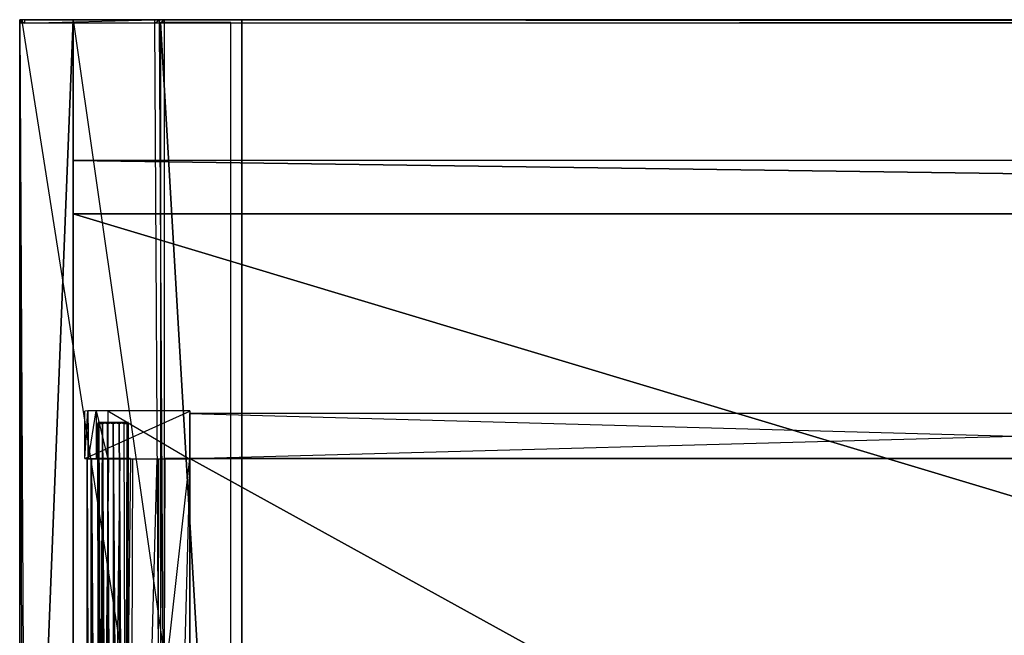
# Model space of a CAD drawing. Extents: x 0 to 1.4, y -0.5 to 0.
# Tile 6 of 24: x 0 to 0.35, y -0.22 to 0. Entities that reach past the tile are written whole.
import ezdxf

# ---------------------------------------------------------------- set-up
doc = ezdxf.new("R2010")
doc.units = 0
for name, color, linetype in [('L19_DRAWERBOX_LEGATO_REL_0_X_37', 7, 'CONTINUOUS'), ('L21_DRAWERBOX_LEGATO_REL_2_X_58', 7, 'CONTINUOUS'), ('L22_DRAWERBOX_LEGATO_REL_3_X_58', 7, 'CONTINUOUS'), ('L24_DRAWERBOX_LEGATO_REL_5_X_36', 7, 'CONTINUOUS'), ('L26_DRAWERBOX_LEGATO_REL_7_X_13', 7, 'CONTINUOUS'), ('L3_KORPUS_LEGATO_2_N_X11400____', 7, 'CONTINUOUS'), ('L4_KORPUS_LEGATO_3_N_X11400____', 7, 'CONTINUOUS'), ('L5_KORPUS_LEGATO_RWT_X_13620__Y', 7, 'CONTINUOUS'), ('L6_KORPUS_LEGATO_BO_X_13620__Y_', 7, 'CONTINUOUS'), ('L8_KORPUS_LEGATO_SE_X_190__Y_47', 7, 'CONTINUOUS'), ('L9_PLATTE_LEGATO_N_X11400__0___', 7, 'CONTINUOUS')]:
    doc.layers.add(name, color=color, linetype=linetype)

msp = doc.modelspace()

# ---------------------------------------------------------------- linework, layer by layer
at = {"layer": 'L19_DRAWERBOX_LEGATO_REL_0_X_37', "color": 8}
for points, invisible_edges in [([(0.060485, -0.139013, 0.1674), (0.023142, -0.139151, 0.032007), (0.024237, -0.138968, 0.157951), (0.060485, -0.139013, 0.1674)], 14), ([(0.024237, -0.138968, 0.157951), (0.023142, -0.155999, 0.032007), (0.024237, -0.156182, 0.157951), (0.024237, -0.138968, 0.157951)], 13), ([(0.023142, -0.155999, 0.032007), (0.024237, -0.138968, 0.157951), (0.023142, -0.139151, 0.032007), (0.023142, -0.155999, 0.032007)], 14), ([(0.060485, -0.139013, 0.1674), (0.060485, -0.13915, 0.032), (0.023142, -0.139151, 0.032007), (0.060485, -0.139013, 0.1674)], 14), ([(0.060485, -0.13915, 0.032), (0.023142, -0.155999, 0.032007), (0.023142, -0.139151, 0.032007), (0.060485, -0.13915, 0.032)], 13), ([(0.023142, -0.155999, 0.032007), (0.060485, -0.13915, 0.032), (0.060485, -0.156, 0.032), (0.023142, -0.155999, 0.032007)], 14), ([(0.060485, -0.139013, 0.1674), (0.024237, -0.138968, 0.157951), (0.027167, -0.139036, 0.165411), (0.060485, -0.139013, 0.1674)], 14), ([(0.027167, -0.139036, 0.165411), (0.024237, -0.138968, 0.157951), (0.024482, -0.139042, 0.16166), (0.027167, -0.139036, 0.165411)], 14), ([(0.024482, -0.156108, 0.16166), (0.024237, -0.138968, 0.157951), (0.024237, -0.156182, 0.157951), (0.024482, -0.156108, 0.16166)], 13), ([(0.024237, -0.138968, 0.157951), (0.024482, -0.156108, 0.16166), (0.024482, -0.139042, 0.16166), (0.024237, -0.138968, 0.157951)], 14), ([(0.027167, -0.139036, 0.165411), (0.024482, -0.156108, 0.16166), (0.027167, -0.156114, 0.165411), (0.027167, -0.139036, 0.165411)], 13), ([(0.024482, -0.156108, 0.16166), (0.027167, -0.139036, 0.165411), (0.024482, -0.139042, 0.16166), (0.024482, -0.156108, 0.16166)], 14), ([(0.060485, -0.139013, 0.1674), (0.027167, -0.139036, 0.165411), (0.031279, -0.139025, 0.167347), (0.060485, -0.139013, 0.1674)], 14), ([(0.027167, -0.139036, 0.165411), (0.031279, -0.156125, 0.167347), (0.031279, -0.139025, 0.167347), (0.027167, -0.139036, 0.165411)], 14), ([(0.031279, -0.156125, 0.167347), (0.027167, -0.139036, 0.165411), (0.027167, -0.156114, 0.165411), (0.031279, -0.156125, 0.167347)], 13), ([(0.031279, -0.139025, 0.167347), (0.060485, -0.156137, 0.1674), (0.060485, -0.139013, 0.1674), (0.031279, -0.139025, 0.167347)], 14), ([(0.060485, -0.156137, 0.1674), (0.031279, -0.139025, 0.167347), (0.031279, -0.156125, 0.167347), (0.060485, -0.156137, 0.1674)], 13), ([(0.060485, -0.156, 0.032), (0.060485, -0.139013, 0.1674), (0.060485, -0.156137, 0.1674), (0.060485, -0.156, 0.032)], 13), ([(0.060485, -0.139013, 0.1674), (0.060485, -0.156, 0.032), (0.060485, -0.13915, 0.032), (0.060485, -0.139013, 0.1674)], 14), ([(0.024237, -0.156182, 0.157951), (0.023142, -0.155999, 0.032007), (0.060485, -0.156, 0.032), (0.024237, -0.156182, 0.157951)], 14), ([(0.060485, -0.156137, 0.1674), (0.024237, -0.156182, 0.157951), (0.060485, -0.156, 0.032), (0.060485, -0.156137, 0.1674)], 14), ([(0.027167, -0.156114, 0.165411), (0.024482, -0.156108, 0.16166), (0.024237, -0.156182, 0.157951), (0.027167, -0.156114, 0.165411)], 14), ([(0.060485, -0.156137, 0.1674), (0.027167, -0.156114, 0.165411), (0.024237, -0.156182, 0.157951), (0.060485, -0.156137, 0.1674)], 14), ([(0.060485, -0.156137, 0.1674), (0.031279, -0.156125, 0.167347), (0.027167, -0.156114, 0.165411), (0.060485, -0.156137, 0.1674)], 14)]:
    msp.add_3dface(points, dxfattribs=dict(at, invisible_edges=invisible_edges))
at = {"layer": 'L21_DRAWERBOX_LEGATO_REL_2_X_58', "color": 8}
for points, invisible_edges in [([(0.649015, -0.156, 0.167), (0.060485, -0.14, 0.167), (0.060485, -0.156, 0.167), (0.649015, -0.156, 0.167)], 13), ([(0.060485, -0.14, 0.167), (0.649015, -0.156, 0.167), (0.649015, -0.14, 0.167), (0.060485, -0.14, 0.167)], 14), ([(0.060485, -0.14, 0.032), (0.649015, -0.14, 0.167), (0.649015, -0.14, 0.032), (0.060485, -0.14, 0.032)], 13), ([(0.649015, -0.14, 0.167), (0.060485, -0.14, 0.032), (0.060485, -0.14, 0.167), (0.649015, -0.14, 0.167)], 14), ([(0.649015, -0.14, 0.032), (0.060485, -0.156, 0.032), (0.060485, -0.14, 0.032), (0.649015, -0.14, 0.032)], 13), ([(0.060485, -0.156, 0.032), (0.649015, -0.14, 0.032), (0.649015, -0.156, 0.032), (0.060485, -0.156, 0.032)], 14), ([(0.060485, -0.14, 0.167), (0.060485, -0.156, 0.032), (0.060485, -0.156, 0.167), (0.060485, -0.14, 0.167)], 13), ([(0.060485, -0.156, 0.032), (0.060485, -0.14, 0.167), (0.060485, -0.14, 0.032), (0.060485, -0.156, 0.032)], 14), ([(0.649015, -0.156, 0.167), (0.060485, -0.156, 0.032), (0.649015, -0.156, 0.032), (0.649015, -0.156, 0.167)], 13), ([(0.060485, -0.156, 0.032), (0.649015, -0.156, 0.167), (0.060485, -0.156, 0.167), (0.060485, -0.156, 0.032)], 14)]:
    msp.add_3dface(points, dxfattribs=dict(at, invisible_edges=invisible_edges))
at = {"layer": 'L22_DRAWERBOX_LEGATO_REL_3_X_58', "color": 8}
for points, invisible_edges in [([(0.060485, -0.156, 0.048), (0.649015, -0.156, 0.032), (0.060485, -0.156, 0.032), (0.060485, -0.156, 0.048)], 13), ([(0.649015, -0.156, 0.032), (0.060485, -0.156, 0.048), (0.649015, -0.156, 0.048), (0.649015, -0.156, 0.032)], 14), ([(0.649015, -0.48, 0.048), (0.060485, -0.156, 0.048), (0.060485, -0.48, 0.048), (0.649015, -0.48, 0.048)], 13), ([(0.060485, -0.156, 0.048), (0.649015, -0.48, 0.048), (0.649015, -0.156, 0.048), (0.060485, -0.156, 0.048)], 14), ([(0.060485, -0.156, 0.032), (0.649015, -0.48, 0.032), (0.060485, -0.48, 0.032), (0.060485, -0.156, 0.032)], 13), ([(0.649015, -0.48, 0.032), (0.060485, -0.156, 0.032), (0.649015, -0.156, 0.032), (0.649015, -0.48, 0.032)], 14), ([(0.060485, -0.156, 0.048), (0.060485, -0.48, 0.032), (0.060485, -0.48, 0.048), (0.060485, -0.156, 0.048)], 13), ([(0.060485, -0.48, 0.032), (0.060485, -0.156, 0.048), (0.060485, -0.156, 0.032), (0.060485, -0.48, 0.032)], 14)]:
    msp.add_3dface(points, dxfattribs=dict(at, invisible_edges=invisible_edges))
at = {"layer": 'L24_DRAWERBOX_LEGATO_REL_5_X_36', "color": 8}
for points, invisible_edges in [([(0.060485, -0.156, 0.032), (0.024, -0.48, 0.032), (0.024, -0.156, 0.032), (0.060485, -0.156, 0.032)], 13), ([(0.024, -0.48, 0.032), (0.060485, -0.156, 0.032), (0.060485, -0.48, 0.032), (0.024, -0.48, 0.032)], 14), ([(0.025286, -0.48, 0.10758), (0.024, -0.156, 0.032), (0.024, -0.48, 0.032), (0.025286, -0.48, 0.10758)], 13), ([(0.024, -0.156, 0.032), (0.025286, -0.48, 0.10758), (0.025286, -0.156, 0.10758), (0.024, -0.156, 0.032)], 14), ([(0.025533, -0.48, 0.110955), (0.025286, -0.156, 0.10758), (0.025286, -0.48, 0.10758), (0.025533, -0.48, 0.110955)], 13), ([(0.025286, -0.156, 0.10758), (0.025533, -0.48, 0.110955), (0.025533, -0.156, 0.110955), (0.025286, -0.156, 0.10758)], 14), ([(0.02788, -0.48, 0.114232), (0.025533, -0.156, 0.110955), (0.025533, -0.48, 0.110955), (0.02788, -0.48, 0.114232)], 13), ([(0.025533, -0.156, 0.110955), (0.02788, -0.48, 0.114232), (0.02788, -0.156, 0.114232), (0.025533, -0.156, 0.110955)], 14), ([(0.02788, -0.48, 0.114232), (0.031526, -0.156, 0.115948), (0.02788, -0.156, 0.114232), (0.02788, -0.48, 0.114232)], 13), ([(0.031526, -0.156, 0.115948), (0.02788, -0.48, 0.114232), (0.031526, -0.48, 0.115948), (0.031526, -0.156, 0.115948)], 14), ([(0.031526, -0.48, 0.115948), (0.035589, -0.156, 0.115998), (0.031526, -0.156, 0.115948), (0.031526, -0.48, 0.115948)], 13), ([(0.035589, -0.156, 0.115998), (0.031526, -0.48, 0.115948), (0.035589, -0.48, 0.115998), (0.035589, -0.156, 0.115998)], 14), ([(0.035589, -0.48, 0.115998), (0.039428, -0.156, 0.114666), (0.035589, -0.156, 0.115998), (0.035589, -0.48, 0.115998)], 13), ([(0.039428, -0.156, 0.114666), (0.035589, -0.48, 0.115998), (0.039428, -0.48, 0.114666), (0.039428, -0.156, 0.114666)], 14), ([(0.04018, -0.156, 0.113598), (0.039428, -0.48, 0.114666), (0.04018, -0.48, 0.113598), (0.04018, -0.156, 0.113598)], 13), ([(0.039428, -0.48, 0.114666), (0.04018, -0.156, 0.113598), (0.039428, -0.156, 0.114666), (0.039428, -0.48, 0.114666)], 14), ([(0.048889, -0.156, 0.060646), (0.04018, -0.48, 0.113598), (0.048889, -0.48, 0.060646), (0.048889, -0.156, 0.060646)], 13), ([(0.04018, -0.48, 0.113598), (0.048889, -0.156, 0.060646), (0.04018, -0.156, 0.113598), (0.04018, -0.48, 0.113598)], 14), ([(0.04947, -0.156, 0.058607), (0.048889, -0.48, 0.060646), (0.04947, -0.48, 0.058607), (0.04947, -0.156, 0.058607)], 13), ([(0.048889, -0.48, 0.060646), (0.04947, -0.156, 0.058607), (0.048889, -0.156, 0.060646), (0.048889, -0.48, 0.060646)], 14), ([(0.050432, -0.156, 0.056719), (0.04947, -0.48, 0.058607), (0.050432, -0.48, 0.056719), (0.050432, -0.156, 0.056719)], 13), ([(0.04947, -0.48, 0.058607), (0.050432, -0.156, 0.056719), (0.04947, -0.156, 0.058607), (0.04947, -0.48, 0.058607)], 14), ([(0.051741, -0.156, 0.055052), (0.050432, -0.48, 0.056719), (0.051741, -0.48, 0.055052), (0.051741, -0.156, 0.055052)], 13), ([(0.050432, -0.48, 0.056719), (0.051741, -0.156, 0.055052), (0.050432, -0.156, 0.056719), (0.050432, -0.48, 0.056719)], 14), ([(0.051741, -0.48, 0.055052), (0.060485, -0.156, 0.048743), (0.051741, -0.156, 0.055052), (0.051741, -0.48, 0.055052)], 13), ([(0.060485, -0.156, 0.048743), (0.051741, -0.48, 0.055052), (0.060485, -0.48, 0.048743), (0.060485, -0.156, 0.048743)], 14), ([(0.060485, -0.156, 0.032), (0.060485, -0.48, 0.048743), (0.060485, -0.48, 0.032), (0.060485, -0.156, 0.032)], 13), ([(0.060485, -0.48, 0.048743), (0.060485, -0.156, 0.032), (0.060485, -0.156, 0.048743), (0.060485, -0.48, 0.048743)], 14)]:
    msp.add_3dface(points, dxfattribs=dict(at, invisible_edges=invisible_edges))
at = {"layer": 'L26_DRAWERBOX_LEGATO_REL_7_X_13', "color": 8}
for points, invisible_edges in [([(0.027831, -0.143151, 0.1666), (0.028243, -0.143525, 0.164526), (0.027831, -0.143525, 0.1666), (0.027831, -0.143151, 0.1666)], 13), ([(0.028243, -0.143525, 0.164526), (0.027831, -0.143151, 0.1666), (0.028243, -0.143151, 0.164526), (0.028243, -0.143525, 0.164526)], 14), ([(0.028243, -0.143151, 0.168674), (0.027831, -0.143525, 0.1666), (0.028243, -0.143525, 0.168674), (0.028243, -0.143151, 0.168674)], 13), ([(0.027831, -0.143525, 0.1666), (0.028243, -0.143151, 0.168674), (0.027831, -0.143151, 0.1666), (0.027831, -0.143525, 0.1666)], 14), ([(0.028243, -0.143151, 0.168674), (0.029013, -0.143151, 0.1666), (0.027831, -0.143151, 0.1666), (0.028243, -0.143151, 0.168674)], 13), ([(0.027831, -0.143151, 0.1666), (0.029336, -0.143151, 0.164979), (0.028243, -0.143151, 0.164526), (0.027831, -0.143151, 0.1666)], 13), ([(0.029336, -0.143151, 0.164979), (0.027831, -0.143151, 0.1666), (0.029013, -0.143151, 0.1666), (0.029336, -0.143151, 0.164979)], 14), ([(0.028243, -0.143151, 0.164526), (0.029418, -0.143525, 0.162768), (0.028243, -0.143525, 0.164526), (0.028243, -0.143151, 0.164526)], 13), ([(0.029418, -0.143525, 0.162768), (0.028243, -0.143151, 0.164526), (0.029418, -0.143151, 0.162768), (0.029418, -0.143525, 0.162768)], 14), ([(0.029418, -0.143151, 0.170432), (0.028243, -0.143525, 0.168674), (0.029418, -0.143525, 0.170432), (0.029418, -0.143151, 0.170432)], 13), ([(0.028243, -0.143525, 0.168674), (0.029418, -0.143151, 0.170432), (0.028243, -0.143151, 0.168674), (0.028243, -0.143525, 0.168674)], 14), ([(0.028243, -0.143151, 0.168674), (0.030254, -0.143151, 0.169596), (0.029336, -0.143151, 0.168221), (0.028243, -0.143151, 0.168674)], 13), ([(0.030254, -0.143151, 0.169596), (0.028243, -0.143151, 0.168674), (0.029418, -0.143151, 0.170432), (0.030254, -0.143151, 0.169596)], 14), ([(0.029013, -0.143151, 0.1666), (0.028243, -0.143151, 0.168674), (0.029336, -0.143151, 0.168221), (0.029013, -0.143151, 0.1666)], 14), ([(0.028243, -0.143151, 0.164526), (0.030254, -0.143151, 0.163604), (0.029418, -0.143151, 0.162768), (0.028243, -0.143151, 0.164526)], 13), ([(0.030254, -0.143151, 0.163604), (0.028243, -0.143151, 0.164526), (0.029336, -0.143151, 0.164979), (0.030254, -0.143151, 0.163604)], 14), ([(0.037165, -0.143151, 0.164979), (0.029336, -0.143151, 0.164979), (0.029013, -0.143151, 0.1666), (0.037165, -0.143151, 0.164979)], 10), ([(0.037165, -0.143151, 0.164979), (0.029013, -0.143151, 0.1666), (0.037487, -0.143151, 0.1666), (0.037165, -0.143151, 0.164979)], 13), ([(0.037487, -0.143151, 0.1666), (0.029013, -0.143151, 0.1666), (0.037165, -0.143151, 0.168221), (0.037487, -0.143151, 0.1666)], 10), ([(0.037165, -0.143151, 0.168221), (0.029013, -0.143151, 0.1666), (0.029336, -0.143151, 0.168221), (0.037165, -0.143151, 0.168221)], 13), ([(0.037165, -0.143151, 0.164979), (0.030254, -0.143151, 0.163604), (0.029336, -0.143151, 0.164979), (0.037165, -0.143151, 0.164979)], 13), ([(0.037165, -0.143151, 0.168221), (0.029336, -0.143151, 0.168221), (0.036246, -0.143151, 0.169596), (0.037165, -0.143151, 0.168221)], 14), ([(0.036246, -0.143151, 0.169596), (0.029336, -0.143151, 0.168221), (0.030254, -0.143151, 0.169596), (0.036246, -0.143151, 0.169596)], 15), ([(0.031176, -0.143151, 0.161593), (0.029418, -0.143525, 0.162768), (0.029418, -0.143151, 0.162768), (0.031176, -0.143151, 0.161593)], 13), ([(0.029418, -0.143525, 0.162768), (0.031176, -0.143151, 0.161593), (0.031176, -0.143525, 0.161593), (0.029418, -0.143525, 0.162768)], 14), ([(0.029418, -0.143151, 0.170432), (0.031629, -0.143151, 0.170514), (0.030254, -0.143151, 0.169596), (0.029418, -0.143151, 0.170432)], 13), ([(0.031629, -0.143151, 0.170514), (0.029418, -0.143151, 0.170432), (0.031176, -0.143151, 0.171607), (0.031629, -0.143151, 0.170514)], 14), ([(0.029418, -0.143151, 0.162768), (0.031629, -0.143151, 0.162686), (0.031176, -0.143151, 0.161593), (0.029418, -0.143151, 0.162768)], 13), ([(0.031629, -0.143151, 0.162686), (0.029418, -0.143151, 0.162768), (0.030254, -0.143151, 0.163604), (0.031629, -0.143151, 0.162686)], 14), ([(0.031176, -0.143525, 0.171607), (0.029418, -0.143151, 0.170432), (0.029418, -0.143525, 0.170432), (0.031176, -0.143525, 0.171607)], 13), ([(0.029418, -0.143151, 0.170432), (0.031176, -0.143525, 0.171607), (0.031176, -0.143151, 0.171607), (0.029418, -0.143151, 0.170432)], 14), ([(0.036246, -0.143151, 0.163604), (0.031629, -0.143151, 0.162686), (0.030254, -0.143151, 0.163604), (0.036246, -0.143151, 0.163604)], 13), ([(0.036246, -0.143151, 0.163604), (0.030254, -0.143151, 0.163604), (0.037165, -0.143151, 0.164979), (0.036246, -0.143151, 0.163604)], 10), ([(0.036246, -0.143151, 0.169596), (0.030254, -0.143151, 0.169596), (0.034872, -0.143151, 0.170514), (0.036246, -0.143151, 0.169596)], 10), ([(0.034872, -0.143151, 0.170514), (0.030254, -0.143151, 0.169596), (0.031629, -0.143151, 0.170514), (0.034872, -0.143151, 0.170514)], 15), ([(0.03325, -0.143151, 0.161181), (0.031176, -0.143525, 0.161593), (0.031176, -0.143151, 0.161593), (0.03325, -0.143151, 0.161181)], 13), ([(0.031176, -0.143525, 0.161593), (0.03325, -0.143151, 0.161181), (0.03325, -0.143525, 0.161181), (0.031176, -0.143525, 0.161593)], 14), ([(0.03325, -0.143525, 0.172019), (0.031176, -0.143151, 0.171607), (0.031176, -0.143525, 0.171607), (0.03325, -0.143525, 0.172019)], 13), ([(0.031176, -0.143151, 0.171607), (0.03325, -0.143525, 0.172019), (0.03325, -0.143151, 0.172019), (0.031176, -0.143151, 0.171607)], 14), ([(0.031176, -0.143151, 0.171607), (0.03325, -0.143151, 0.170837), (0.031629, -0.143151, 0.170514), (0.031176, -0.143151, 0.171607)], 13), ([(0.03325, -0.143151, 0.170837), (0.031176, -0.143151, 0.171607), (0.03325, -0.143151, 0.172019), (0.03325, -0.143151, 0.170837)], 14), ([(0.031176, -0.143151, 0.161593), (0.03325, -0.143151, 0.162363), (0.03325, -0.143151, 0.161181), (0.031176, -0.143151, 0.161593)], 13), ([(0.03325, -0.143151, 0.162363), (0.031176, -0.143151, 0.161593), (0.031629, -0.143151, 0.162686), (0.03325, -0.143151, 0.162363)], 14), ([(0.031629, -0.143151, 0.162686), (0.034872, -0.143151, 0.162686), (0.03325, -0.143151, 0.162363), (0.031629, -0.143151, 0.162686)], 13), ([(0.034872, -0.143151, 0.162686), (0.031629, -0.143151, 0.162686), (0.036246, -0.143151, 0.163604), (0.034872, -0.143151, 0.162686)], 10), ([(0.034872, -0.143151, 0.170514), (0.031629, -0.143151, 0.170514), (0.03325, -0.143151, 0.170837), (0.034872, -0.143151, 0.170514)], 15), ([(0.035324, -0.143525, 0.171607), (0.03325, -0.143151, 0.172019), (0.03325, -0.143525, 0.172019), (0.035324, -0.143525, 0.171607)], 13), ([(0.03325, -0.143151, 0.172019), (0.035324, -0.143525, 0.171607), (0.035324, -0.143151, 0.171607), (0.03325, -0.143151, 0.172019)], 14), ([(0.035324, -0.143151, 0.161593), (0.03325, -0.143525, 0.161181), (0.03325, -0.143151, 0.161181), (0.035324, -0.143151, 0.161593)], 13), ([(0.03325, -0.143525, 0.161181), (0.035324, -0.143151, 0.161593), (0.035324, -0.143525, 0.161593), (0.03325, -0.143525, 0.161181)], 14), ([(0.03325, -0.143151, 0.162363), (0.035324, -0.143151, 0.161593), (0.03325, -0.143151, 0.161181), (0.03325, -0.143151, 0.162363)], 13), ([(0.035324, -0.143151, 0.161593), (0.03325, -0.143151, 0.162363), (0.034872, -0.143151, 0.162686), (0.035324, -0.143151, 0.161593)], 14), ([(0.03325, -0.143151, 0.170837), (0.035324, -0.143151, 0.171607), (0.034872, -0.143151, 0.170514), (0.03325, -0.143151, 0.170837)], 13), ([(0.035324, -0.143151, 0.171607), (0.03325, -0.143151, 0.170837), (0.03325, -0.143151, 0.172019), (0.035324, -0.143151, 0.171607)], 14), ([(0.034872, -0.143151, 0.162686), (0.037082, -0.143151, 0.162768), (0.035324, -0.143151, 0.161593), (0.034872, -0.143151, 0.162686)], 13), ([(0.037082, -0.143151, 0.162768), (0.034872, -0.143151, 0.162686), (0.036246, -0.143151, 0.163604), (0.037082, -0.143151, 0.162768)], 14), ([(0.034872, -0.143151, 0.170514), (0.037082, -0.143151, 0.170432), (0.036246, -0.143151, 0.169596), (0.034872, -0.143151, 0.170514)], 13), ([(0.037082, -0.143151, 0.170432), (0.034872, -0.143151, 0.170514), (0.035324, -0.143151, 0.171607), (0.037082, -0.143151, 0.170432)], 14), ([(0.037082, -0.143525, 0.170432), (0.035324, -0.143151, 0.171607), (0.035324, -0.143525, 0.171607), (0.037082, -0.143525, 0.170432)], 13), ([(0.035324, -0.143151, 0.171607), (0.037082, -0.143525, 0.170432), (0.037082, -0.143151, 0.170432), (0.035324, -0.143151, 0.171607)], 14), ([(0.037082, -0.143151, 0.162768), (0.035324, -0.143525, 0.161593), (0.035324, -0.143151, 0.161593), (0.037082, -0.143151, 0.162768)], 13), ([(0.035324, -0.143525, 0.161593), (0.037082, -0.143151, 0.162768), (0.037082, -0.143525, 0.162768), (0.035324, -0.143525, 0.161593)], 14), ([(0.036246, -0.143151, 0.163604), (0.038257, -0.143151, 0.164526), (0.037082, -0.143151, 0.162768), (0.036246, -0.143151, 0.163604)], 13), ([(0.038257, -0.143151, 0.164526), (0.036246, -0.143151, 0.163604), (0.037165, -0.143151, 0.164979), (0.038257, -0.143151, 0.164526)], 14), ([(0.036246, -0.143151, 0.169596), (0.038257, -0.143151, 0.168674), (0.037165, -0.143151, 0.168221), (0.036246, -0.143151, 0.169596)], 13), ([(0.038257, -0.143151, 0.168674), (0.036246, -0.143151, 0.169596), (0.037082, -0.143151, 0.170432), (0.038257, -0.143151, 0.168674)], 14), ([(0.038257, -0.143151, 0.168674), (0.037082, -0.143525, 0.170432), (0.038257, -0.143525, 0.168674), (0.038257, -0.143151, 0.168674)], 13), ([(0.037082, -0.143525, 0.170432), (0.038257, -0.143151, 0.168674), (0.037082, -0.143151, 0.170432), (0.037082, -0.143525, 0.170432)], 14), ([(0.037082, -0.143151, 0.162768), (0.038257, -0.143525, 0.164526), (0.037082, -0.143525, 0.162768), (0.037082, -0.143151, 0.162768)], 13), ([(0.038257, -0.143525, 0.164526), (0.037082, -0.143151, 0.162768), (0.038257, -0.143151, 0.164526), (0.038257, -0.143525, 0.164526)], 14), ([(0.037165, -0.143151, 0.164979), (0.038669, -0.143151, 0.1666), (0.038257, -0.143151, 0.164526), (0.037165, -0.143151, 0.164979)], 13), ([(0.038669, -0.143151, 0.1666), (0.037165, -0.143151, 0.164979), (0.037487, -0.143151, 0.1666), (0.038669, -0.143151, 0.1666)], 14), ([(0.037165, -0.143151, 0.168221), (0.038669, -0.143151, 0.1666), (0.037487, -0.143151, 0.1666), (0.037165, -0.143151, 0.168221)], 13), ([(0.038669, -0.143151, 0.1666), (0.037165, -0.143151, 0.168221), (0.038257, -0.143151, 0.168674), (0.038669, -0.143151, 0.1666)], 14), ([(0.038669, -0.143151, 0.1666), (0.038257, -0.143525, 0.168674), (0.038669, -0.143525, 0.1666), (0.038669, -0.143151, 0.1666)], 13), ([(0.038257, -0.143525, 0.168674), (0.038669, -0.143151, 0.1666), (0.038257, -0.143151, 0.168674), (0.038257, -0.143525, 0.168674)], 14), ([(0.038257, -0.143151, 0.164526), (0.038669, -0.143525, 0.1666), (0.038257, -0.143525, 0.164526), (0.038257, -0.143151, 0.164526)], 13), ([(0.038669, -0.143525, 0.1666), (0.038257, -0.143151, 0.164526), (0.038669, -0.143151, 0.1666), (0.038669, -0.143525, 0.1666)], 14), ([(0.027831, -0.143525, 0.1666), (0.028243, -0.453487, 0.164526), (0.027831, -0.453487, 0.1666), (0.027831, -0.143525, 0.1666)], 13), ([(0.028243, -0.453487, 0.164526), (0.027831, -0.143525, 0.1666), (0.028243, -0.143525, 0.164526), (0.028243, -0.453487, 0.164526)], 14), ([(0.028243, -0.143525, 0.168674), (0.027831, -0.453487, 0.1666), (0.028243, -0.453487, 0.168674), (0.028243, -0.143525, 0.168674)], 13), ([(0.027831, -0.453487, 0.1666), (0.028243, -0.143525, 0.168674), (0.027831, -0.143525, 0.1666), (0.027831, -0.453487, 0.1666)], 14), ([(0.028243, -0.143525, 0.164526), (0.029418, -0.453487, 0.162768), (0.028243, -0.453487, 0.164526), (0.028243, -0.143525, 0.164526)], 13), ([(0.029418, -0.453487, 0.162768), (0.028243, -0.143525, 0.164526), (0.029418, -0.143525, 0.162768), (0.029418, -0.453487, 0.162768)], 14), ([(0.029418, -0.143525, 0.170432), (0.028243, -0.453487, 0.168674), (0.029418, -0.453487, 0.170432), (0.029418, -0.143525, 0.170432)], 13), ([(0.028243, -0.453487, 0.168674), (0.029418, -0.143525, 0.170432), (0.028243, -0.143525, 0.168674), (0.028243, -0.453487, 0.168674)], 14), ([(0.029418, -0.143525, 0.162768), (0.031176, -0.453487, 0.161593), (0.029418, -0.453487, 0.162768), (0.029418, -0.143525, 0.162768)], 13), ([(0.031176, -0.453487, 0.161593), (0.029418, -0.143525, 0.162768), (0.031176, -0.143525, 0.161593), (0.031176, -0.453487, 0.161593)], 14), ([(0.031176, -0.453487, 0.171607), (0.029418, -0.143525, 0.170432), (0.029418, -0.453487, 0.170432), (0.031176, -0.453487, 0.171607)], 13), ([(0.029418, -0.143525, 0.170432), (0.031176, -0.453487, 0.171607), (0.031176, -0.143525, 0.171607), (0.029418, -0.143525, 0.170432)], 14), ([(0.031176, -0.143525, 0.161593), (0.03325, -0.453487, 0.161181), (0.031176, -0.453487, 0.161593), (0.031176, -0.143525, 0.161593)], 13), ([(0.03325, -0.453487, 0.161181), (0.031176, -0.143525, 0.161593), (0.03325, -0.143525, 0.161181), (0.03325, -0.453487, 0.161181)], 14), ([(0.03325, -0.453487, 0.172019), (0.031176, -0.143525, 0.171607), (0.031176, -0.453487, 0.171607), (0.03325, -0.453487, 0.172019)], 13), ([(0.031176, -0.143525, 0.171607), (0.03325, -0.453487, 0.172019), (0.03325, -0.143525, 0.172019), (0.031176, -0.143525, 0.171607)], 14), ([(0.035324, -0.453487, 0.171607), (0.03325, -0.143525, 0.172019), (0.03325, -0.453487, 0.172019), (0.035324, -0.453487, 0.171607)], 13), ([(0.03325, -0.143525, 0.172019), (0.035324, -0.453487, 0.171607), (0.035324, -0.143525, 0.171607), (0.03325, -0.143525, 0.172019)], 14), ([(0.03325, -0.143525, 0.161181), (0.035324, -0.453487, 0.161593), (0.03325, -0.453487, 0.161181), (0.03325, -0.143525, 0.161181)], 13), ([(0.035324, -0.453487, 0.161593), (0.03325, -0.143525, 0.161181), (0.035324, -0.143525, 0.161593), (0.035324, -0.453487, 0.161593)], 14), ([(0.037082, -0.453487, 0.170432), (0.035324, -0.143525, 0.171607), (0.035324, -0.453487, 0.171607), (0.037082, -0.453487, 0.170432)], 13), ([(0.035324, -0.143525, 0.171607), (0.037082, -0.453487, 0.170432), (0.037082, -0.143525, 0.170432), (0.035324, -0.143525, 0.171607)], 14), ([(0.035324, -0.143525, 0.161593), (0.037082, -0.453487, 0.162768), (0.035324, -0.453487, 0.161593), (0.035324, -0.143525, 0.161593)], 13), ([(0.037082, -0.453487, 0.162768), (0.035324, -0.143525, 0.161593), (0.037082, -0.143525, 0.162768), (0.037082, -0.453487, 0.162768)], 14), ([(0.038257, -0.143525, 0.168674), (0.037082, -0.453487, 0.170432), (0.038257, -0.453487, 0.168674), (0.038257, -0.143525, 0.168674)], 13), ([(0.037082, -0.453487, 0.170432), (0.038257, -0.143525, 0.168674), (0.037082, -0.143525, 0.170432), (0.037082, -0.453487, 0.170432)], 14), ([(0.037082, -0.143525, 0.162768), (0.038257, -0.453487, 0.164526), (0.037082, -0.453487, 0.162768), (0.037082, -0.143525, 0.162768)], 13), ([(0.038257, -0.453487, 0.164526), (0.037082, -0.143525, 0.162768), (0.038257, -0.143525, 0.164526), (0.038257, -0.453487, 0.164526)], 14), ([(0.038669, -0.143525, 0.1666), (0.038257, -0.453487, 0.168674), (0.038669, -0.453487, 0.1666), (0.038669, -0.143525, 0.1666)], 13), ([(0.038257, -0.453487, 0.168674), (0.038669, -0.143525, 0.1666), (0.038257, -0.143525, 0.168674), (0.038257, -0.453487, 0.168674)], 14), ([(0.038257, -0.143525, 0.164526), (0.038669, -0.453487, 0.1666), (0.038257, -0.453487, 0.164526), (0.038257, -0.143525, 0.164526)], 13), ([(0.038669, -0.453487, 0.1666), (0.038257, -0.143525, 0.164526), (0.038669, -0.143525, 0.1666), (0.038669, -0.453487, 0.1666)], 14)]:
    msp.add_3dface(points, dxfattribs=dict(at, invisible_edges=invisible_edges))
at = {"layer": 'L3_KORPUS_LEGATO_2_N_X11400____', "color": 8}
for points, invisible_edges in [([(0.05, -0.001, 0.332), (0.075, -0.425, 0.332), (0.05, -0.45, 0.332), (0.05, -0.001, 0.332)], 13), ([(0.075, -0.425, 0.332), (0.05, -0.001, 0.332), (0.075, -0.001, 0.332), (0.075, -0.425, 0.332)], 14), ([(0.075, -0.425, 0.342), (0.05, -0.001, 0.342), (0.05, -0.45, 0.342), (0.075, -0.425, 0.342)], 13), ([(0.05, -0.001, 0.342), (0.075, -0.425, 0.342), (0.075, -0.001, 0.342), (0.05, -0.001, 0.342)], 14), ([(0.05, -0.001, 0.342), (0.075, -0.001, 0.332), (0.05, -0.001, 0.332), (0.05, -0.001, 0.342)], 13), ([(0.075, -0.001, 0.332), (0.05, -0.001, 0.342), (0.075, -0.001, 0.342), (0.075, -0.001, 0.332)], 14), ([(0.05, -0.45, 0.342), (0.05, -0.001, 0.332), (0.05, -0.45, 0.332), (0.05, -0.45, 0.342)], 13), ([(0.05, -0.001, 0.332), (0.05, -0.45, 0.342), (0.05, -0.001, 0.342), (0.05, -0.001, 0.332)], 14), ([(0.075, -0.001, 0.332), (0.075, -0.425, 0.342), (0.075, -0.425, 0.332), (0.075, -0.001, 0.332)], 13), ([(0.075, -0.425, 0.342), (0.075, -0.001, 0.332), (0.075, -0.001, 0.342), (0.075, -0.425, 0.342)], 14)]:
    msp.add_3dface(points, dxfattribs=dict(at, invisible_edges=invisible_edges))
at = {"layer": 'L4_KORPUS_LEGATO_3_N_X11400____', "color": 8}
for points, invisible_edges in [([(0.019, 0, 0.332), (0.079, 0, 0.313), (0.019, 0, 0.313), (0.019, 0, 0.332)], 13), ([(0.079, 0, 0.313), (0.019, 0, 0.332), (0.079, 0, 0.332), (0.079, 0, 0.313)], 14), ([(0.079, 0, 0.313), (0.079, -0.4185, 0.313), (0.019, 0, 0.313), (0.079, 0, 0.313)], 10), ([(0.079, -0.4185, 0.313), (0.019, -0.4785, 0.313), (0.019, 0, 0.313), (0.079, -0.4185, 0.313)], 13), ([(0.019, -0.4785, 0.332), (0.019, 0, 0.313), (0.019, -0.4785, 0.313), (0.019, -0.4785, 0.332)], 13), ([(0.019, 0, 0.313), (0.019, -0.4785, 0.332), (0.019, 0, 0.332), (0.019, 0, 0.313)], 14), ([(0.079, -0.4185, 0.332), (0.019, 0, 0.332), (0.019, -0.4785, 0.332), (0.079, -0.4185, 0.332)], 13), ([(0.019, 0, 0.332), (0.079, -0.4185, 0.332), (0.079, 0, 0.332), (0.019, 0, 0.332)], 14), ([(0.079, 0, 0.313), (0.079, -0.4185, 0.332), (0.079, -0.4185, 0.313), (0.079, 0, 0.313)], 13), ([(0.079, -0.4185, 0.332), (0.079, 0, 0.313), (0.079, 0, 0.332), (0.079, -0.4185, 0.332)], 14)]:
    msp.add_3dface(points, dxfattribs=dict(at, invisible_edges=invisible_edges))
at = {"layer": 'L5_KORPUS_LEGATO_RWT_X_13620__Y', "color": 8}
for points, invisible_edges in [([(0.019, -0.05, 0.0005), (1.381, -0.05, 0.1605), (1.381, -0.05, 0.0005), (0.019, -0.05, 0.0005)], 13), ([(1.381, -0.05, 0.1605), (0.019, -0.05, 0.0005), (0.019, -0.05, 0.1605), (1.381, -0.05, 0.1605)], 14), ([(0.019, -0.069, 0.1605), (0.019, -0.05, 0.0005), (0.019, -0.069, 0.0005), (0.019, -0.069, 0.1605)], 13), ([(0.019, -0.05, 0.0005), (0.019, -0.069, 0.1605), (0.019, -0.05, 0.1605), (0.019, -0.05, 0.0005)], 14), ([(0.019, -0.05, 0.0005), (1.381, -0.069, 0.0005), (0.019, -0.069, 0.0005), (0.019, -0.05, 0.0005)], 13), ([(1.381, -0.069, 0.0005), (0.019, -0.05, 0.0005), (1.381, -0.05, 0.0005), (1.381, -0.069, 0.0005)], 14), ([(1.381, -0.069, 0.1605), (0.019, -0.05, 0.1605), (0.019, -0.069, 0.1605), (1.381, -0.069, 0.1605)], 13), ([(0.019, -0.05, 0.1605), (1.381, -0.069, 0.1605), (1.381, -0.05, 0.1605), (0.019, -0.05, 0.1605)], 14), ([(1.381, -0.069, 0.1605), (0.019, -0.069, 0.0005), (1.381, -0.069, 0.0005), (1.381, -0.069, 0.1605)], 13), ([(0.019, -0.069, 0.0005), (1.381, -0.069, 0.1605), (0.019, -0.069, 0.1605), (0.019, -0.069, 0.0005)], 14)]:
    msp.add_3dface(points, dxfattribs=dict(at, invisible_edges=invisible_edges))
at = {"layer": 'L6_KORPUS_LEGATO_BO_X_13620__Y_', "color": 8}
for points, invisible_edges in [([(0.019, -0.4785, 0.02), (0.019, -0.069, 0.001), (0.019, -0.4785, 0.001), (0.019, -0.4785, 0.02)], 13), ([(0.019, -0.069, 0.001), (0.019, -0.4785, 0.02), (0.019, -0.069, 0.02), (0.019, -0.069, 0.001)], 14), ([(1.381, -0.4785, 0.02), (0.019, -0.069, 0.02), (0.019, -0.4785, 0.02), (1.381, -0.4785, 0.02)], 13), ([(0.019, -0.069, 0.02), (1.381, -0.4785, 0.02), (1.381, -0.069, 0.02), (0.019, -0.069, 0.02)], 14), ([(0.019, -0.069, 0.001), (1.381, -0.4785, 0.001), (0.019, -0.4785, 0.001), (0.019, -0.069, 0.001)], 13), ([(1.381, -0.4785, 0.001), (0.019, -0.069, 0.001), (1.381, -0.069, 0.001), (1.381, -0.4785, 0.001)], 14), ([(0.019, -0.069, 0.001), (1.381, -0.069, 0.02), (1.381, -0.069, 0.001), (0.019, -0.069, 0.001)], 13), ([(1.381, -0.069, 0.02), (0.019, -0.069, 0.001), (0.019, -0.069, 0.02), (1.381, -0.069, 0.02)], 14)]:
    msp.add_3dface(points, dxfattribs=dict(at, invisible_edges=invisible_edges))
at = {"layer": 'L8_KORPUS_LEGATO_SE_X_190__Y_47', "color": 8}
for points, invisible_edges in [([(0, -0.479, 0.34), (0.019, 0, 0.34), (0, 0, 0.34), (0, -0.479, 0.34)], 13), ([(0.019, 0, 0.34), (0, -0.479, 0.34), (0.019, -0.479, 0.34), (0.019, 0, 0.34)], 14), ([(0.019, 0), (0, -0.479), (0, 0), (0.019, 0)], 13), ([(0, -0.479), (0.019, 0), (0.019, -0.479), (0, -0.479)], 14), ([(0, -0.479, 0.34), (0, 0), (0, -0.479), (0, -0.479, 0.34)], 13), ([(0, 0), (0, -0.479, 0.34), (0, 0, 0.34), (0, 0)], 14), ([(0, 0, 0.34), (0.019, 0), (0, 0), (0, 0, 0.34)], 13), ([(0.019, 0), (0, 0, 0.34), (0.019, 0, 0.34), (0.019, 0)], 14), ([(0.019, 0), (0.019, -0.479, 0.34), (0.019, -0.479), (0.019, 0)], 13), ([(0.019, -0.479, 0.34), (0.019, 0), (0.019, 0, 0.34), (0.019, -0.479, 0.34)], 14)]:
    msp.add_3dface(points, dxfattribs=dict(at, invisible_edges=invisible_edges))
at = {"layer": 'L9_PLATTE_LEGATO_N_X11400__0___', "color": 8}
for points, invisible_edges in [([(0.001678, -0.001197, 0.38), (0, 0, 0.38), (0, -0.001197, 0.38), (0.001678, -0.001197, 0.38)], 13), ([(0, 0, 0.38), (0.001678, -0.001197, 0.38), (0.001678, 0, 0.38), (0, 0, 0.38)], 14), ([(0, -0.001197, 0.374378), (0, 0, 0.3732), (0, -0.001197, 0.3732), (0, -0.001197, 0.374378)], 13), ([(0, 0, 0.3732), (0, -0.001197, 0.374378), (0, 0, 0.374378), (0, 0, 0.3732)], 14), ([(0, -0.001197, 0.378361), (0, 0, 0.374378), (0, -0.001197, 0.374378), (0, -0.001197, 0.378361)], 13), ([(0, 0, 0.374378), (0, -0.001197, 0.378361), (0, 0, 0.378361), (0, 0, 0.374378)], 14), ([(0, 0, 0.3732), (0.001013, -0.001197, 0.372564), (0, -0.001197, 0.3732), (0, 0, 0.3732)], 13), ([(0.001013, -0.001197, 0.372564), (0, 0, 0.3732), (0.001013, 0, 0.372564), (0.001013, -0.001197, 0.372564)], 14), ([(0, 0, 0.38), (0.001678, 0, 0.378361), (0, 0, 0.378361), (0, 0, 0.38)], 13), ([(0.001678, 0, 0.378361), (0, 0, 0.38), (0.001678, 0, 0.38), (0.001678, 0, 0.378361)], 14), ([(0, 0, 0.378361), (0.001678, 0, 0.374378), (0, 0, 0.374378), (0, 0, 0.378361)], 13), ([(0.001678, 0, 0.374378), (0, 0, 0.378361), (0.001678, 0, 0.378361), (0.001678, 0, 0.374378)], 14), ([(0, 0, 0.374378), (0.001678, 0, 0.3732), (0, 0, 0.3732), (0, 0, 0.374378)], 13), ([(0.001678, 0, 0.3732), (0, 0, 0.374378), (0.001678, 0, 0.374378), (0.001678, 0, 0.3732)], 14), ([(0, 0, 0.3732), (0.002692, 0, 0.372564), (0.001013, 0, 0.372564), (0, 0, 0.3732)], 13), ([(0.002692, 0, 0.372564), (0, 0, 0.3732), (0.001678, 0, 0.3732), (0.002692, 0, 0.372564)], 14), ([(0, -0.001197, 0.38), (0, 0, 0.378361), (0, -0.001197, 0.378361), (0, -0.001197, 0.38)], 13), ([(0, 0, 0.378361), (0, -0.001197, 0.38), (0, 0, 0.38), (0, 0, 0.378361)], 14), ([(0.048041, 0, 0.343069), (0.001013, -0.001197, 0.372564), (0.001013, 0, 0.372564), (0.048041, 0, 0.343069)], 13), ([(0.001013, -0.001197, 0.372564), (0.048041, 0, 0.343069), (0.048041, -0.001197, 0.343069), (0.001013, -0.001197, 0.372564)], 14), ([(0.001013, 0, 0.372564), (0.049719, 0, 0.343069), (0.048041, 0, 0.343069), (0.001013, 0, 0.372564)], 13), ([(0.049719, 0, 0.343069), (0.001013, 0, 0.372564), (0.002692, 0, 0.372564), (0.049719, 0, 0.343069)], 14), ([(0.001678, 0, 0.378361), (1.39808, 0, 0.374378), (0.001678, 0, 0.374378), (0.001678, 0, 0.378361)], 13), ([(1.39808, 0, 0.374378), (0.001678, 0, 0.378361), (1.39808, 0, 0.378361), (1.39808, 0, 0.374378)], 14), ([(0.001678, 0, 0.38), (1.39808, 0, 0.378361), (0.001678, 0, 0.378361), (0.001678, 0, 0.38)], 13), ([(1.39808, 0, 0.378361), (0.001678, 0, 0.38), (1.39808, 0, 0.38), (1.39808, 0, 0.378361)], 14), ([(0.001678, 0, 0.3732), (1.397066, 0, 0.372564), (0.002692, 0, 0.372564), (0.001678, 0, 0.3732)], 13), ([(1.397066, 0, 0.372564), (0.001678, 0, 0.3732), (1.39808, 0, 0.3732), (1.397066, 0, 0.372564)], 14), ([(0.001678, 0, 0.374378), (1.39808, 0, 0.3732), (0.001678, 0, 0.3732), (0.001678, 0, 0.374378)], 13), ([(1.39808, 0, 0.3732), (0.001678, 0, 0.374378), (1.39808, 0, 0.374378), (1.39808, 0, 0.3732)], 14), ([(1.39808, -0.001197, 0.38), (0.001678, 0, 0.38), (0.001678, -0.001197, 0.38), (1.39808, -0.001197, 0.38)], 13), ([(0.001678, 0, 0.38), (1.39808, -0.001197, 0.38), (1.39808, 0, 0.38), (0.001678, 0, 0.38)], 14), ([(0.002692, 0, 0.372564), (1.350039, 0, 0.343069), (0.049719, 0, 0.343069), (0.002692, 0, 0.372564)], 13), ([(1.350039, 0, 0.343069), (0.002692, 0, 0.372564), (1.397066, 0, 0.372564), (1.350039, 0, 0.343069)], 14), ([(0.049744, 0, 0.342), (0.048041, -0.001197, 0.343069), (0.048041, 0, 0.343069), (0.049744, 0, 0.342)], 13), ([(0.048041, -0.001197, 0.343069), (0.049744, 0, 0.342), (0.049744, -0.001197, 0.342), (0.048041, -0.001197, 0.343069)], 14), ([(0.048041, 0, 0.343069), (0.051423, 0, 0.342), (0.049744, 0, 0.342), (0.048041, 0, 0.343069)], 13), ([(0.051423, 0, 0.342), (0.048041, 0, 0.343069), (0.049719, 0, 0.343069), (0.051423, 0, 0.342)], 14), ([(0.049719, 0, 0.343069), (1.348335, 0, 0.342), (0.051423, 0, 0.342), (0.049719, 0, 0.343069)], 13), ([(1.348335, 0, 0.342), (0.049719, 0, 0.343069), (1.350039, 0, 0.343069), (1.348335, 0, 0.342)], 14), ([(0.051423, 0, 0.342), (0.049744, -0.001197, 0.342), (0.049744, 0, 0.342), (0.051423, 0, 0.342)], 13), ([(0.049744, -0.001197, 0.342), (0.051423, 0, 0.342), (0.051423, -0.001197, 0.342), (0.049744, -0.001197, 0.342)], 14), ([(1.348335, 0, 0.342), (0.051423, -0.001197, 0.342), (0.051423, 0, 0.342), (1.348335, 0, 0.342)], 13), ([(0.051423, -0.001197, 0.342), (1.348335, 0, 0.342), (1.348335, -0.001197, 0.342), (0.051423, -0.001197, 0.342)], 14), ([(0, -0.300523, 0.38), (0, -0.001197, 0.378361), (0, -0.300523, 0.378361), (0, -0.300523, 0.38)], 13), ([(0, -0.001197, 0.378361), (0, -0.300523, 0.38), (0, -0.001197, 0.38), (0, -0.001197, 0.378361)], 14), ([(0, -0.001197, 0.3732), (0.001013, -0.300523, 0.372564), (0, -0.300523, 0.3732), (0, -0.001197, 0.3732)], 13), ([(0.001013, -0.300523, 0.372564), (0, -0.001197, 0.3732), (0.001013, -0.001197, 0.372564), (0.001013, -0.300523, 0.372564)], 14), ([(0, -0.300523, 0.378361), (0, -0.001197, 0.374378), (0, -0.300523, 0.374378), (0, -0.300523, 0.378361)], 13), ([(0, -0.001197, 0.374378), (0, -0.300523, 0.378361), (0, -0.001197, 0.378361), (0, -0.001197, 0.374378)], 14), ([(0.001678, -0.300523, 0.38), (0, -0.001197, 0.38), (0, -0.300523, 0.38), (0.001678, -0.300523, 0.38)], 13), ([(0, -0.001197, 0.38), (0.001678, -0.300523, 0.38), (0.001678, -0.001197, 0.38), (0, -0.001197, 0.38)], 14), ([(0, -0.300523, 0.374378), (0, -0.001197, 0.3732), (0, -0.300523, 0.3732), (0, -0.300523, 0.374378)], 13), ([(0, -0.001197, 0.3732), (0, -0.300523, 0.374378), (0, -0.001197, 0.374378), (0, -0.001197, 0.3732)], 14), ([(0.001013, -0.001197, 0.372564), (0.048041, -0.300523, 0.343069), (0.001013, -0.300523, 0.372564), (0.001013, -0.001197, 0.372564)], 13), ([(0.048041, -0.300523, 0.343069), (0.001013, -0.001197, 0.372564), (0.048041, -0.001197, 0.343069), (0.048041, -0.300523, 0.343069)], 14), ([(0.001678, -0.300523, 0.38), (1.39808, -0.001197, 0.38), (0.001678, -0.001197, 0.38), (0.001678, -0.300523, 0.38)], 13), ([(1.39808, -0.001197, 0.38), (0.001678, -0.300523, 0.38), (0.998485, -0.223774, 0.38), (1.39808, -0.001197, 0.38)], 10), ([(0.048041, -0.001197, 0.343069), (0.049744, -0.300523, 0.342), (0.048041, -0.300523, 0.343069), (0.048041, -0.001197, 0.343069)], 13), ([(0.049744, -0.300523, 0.342), (0.048041, -0.001197, 0.343069), (0.049744, -0.001197, 0.342), (0.049744, -0.300523, 0.342)], 14), ([(0.049744, -0.001197, 0.342), (0.051423, -0.300523, 0.342), (0.049744, -0.300523, 0.342), (0.049744, -0.001197, 0.342)], 13), ([(0.051423, -0.300523, 0.342), (0.049744, -0.001197, 0.342), (0.051423, -0.001197, 0.342), (0.051423, -0.300523, 0.342)], 14), ([(1.348335, -0.001197, 0.342), (0.051423, -0.300523, 0.342), (0.051423, -0.001197, 0.342), (1.348335, -0.001197, 0.342)], 13), ([(0.051423, -0.300523, 0.342), (1.348335, -0.001197, 0.342), (0.998934, -0.224446, 0.342), (0.051423, -0.300523, 0.342)], 10)]:
    msp.add_3dface(points, dxfattribs=dict(at, invisible_edges=invisible_edges))

doc.saveas('drawing.dxf')
